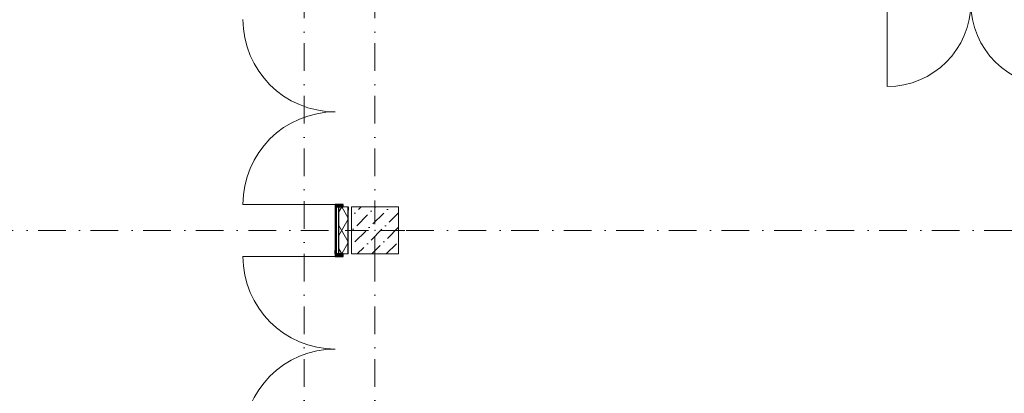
# Model space of a CAD drawing. Header units: millimetres. Extents: x -59761 to 112741, y -57975 to 46221.
# Tile 91 of 256: x -13080 to -523, y 6926 to 11683. Entities that reach past the tile are written whole.
import ezdxf

# ---------------------------------------------------------------- set-up
doc = ezdxf.new("R2010")
doc.units = ezdxf.units.MM
doc.linetypes.add('Wipeout_Contour', pattern=[1000, 0, -1000])
doc.linetypes.add('Штрихпунктирная', pattern=[670.277762, 352.777767, -176.388884, 0, -141.111112])
for name, color, linetype in [('Конструктив - Колонны', 7, 'Continuous'), ('Конструктив - Стены Внутр сущ.', 7, 'Continuous'), ('Конструктив - Стены наружние фасад', 7, 'Continuous'), ('Элемент Модели - Оси', 2, 'Continuous')]:
    doc.layers.add(name, color=color, linetype=linetype)

msp = doc.modelspace()

# ---------------------------------------------------------------- linework, layer by layer
at = {"layer": 'Конструктив - Стены Внутр сущ.', "color": 7, "linetype": 'Continuous', "lineweight": 15}
msp.add_line((-2018, 11900), (-2018, 10832), dxfattribs=at)
for centre, start, end in [((-2018, 11900), 270, 0), ((118, 11900), 180, 270)]:
    msp.add_arc(centre, 1068, start, end, dxfattribs=at)
at = {"layer": 'Конструктив - Стены наружние фасад', "color": 7, "linetype": 'Continuous', "lineweight": 15}
for centre, start, end in [((-9055, 11688), 180, 270), ((-9055, 6312), 90, 180)]:
    msp.add_arc(centre, 1178, start, end, dxfattribs=at)
at = {"layer": 'Элемент Модели - Оси', "color": 7, "linetype": 'Штрихпунктирная', "lineweight": 15}
for p, q in [((-9450, 38200), (-9450, -55975)), ((-8550, 38200), (-8550, -55975)), ((-57760.58, 9000), (110650, 9000))]:
    msp.add_line(p, q, dxfattribs=at)

# ---------------------------------------------------------------- next in the draw order: wipeouts: each hides what was drawn before it
at = {"color": 254, "linetype": 'Wipeout_Contour', "lineweight": 0, "ltscale": 9857626.138693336}
msp.add_wipeout([(-9010, 9300), (-9010, 8700), (-8890, 8700), (-8890, 9300)], dxfattribs=at).dxf.layer = 'Конструктив - Стены наружние фасад'

# ---------------------------------------------------------------- next in the draw order: hatches: boundary and pattern name
at = {"layer": 'Конструктив - Стены наружние фасад', "linetype": 'Continuous', "lineweight": 5}
h = msp.add_hatch(dxfattribs=at)
h.set_pattern_fill('ИЗОЛЯЦИЯ_02_000D', style=0, pattern_type=2)
h.set_pattern_definition([(60, (-45000, -54000), (-129.9038, 75), []), (120, (-45000, -54000), (129.9038, 75), [])])
h.paths.add_polyline_path([(-9010, 9300), (-9010, 8700), (-8890, 8700), (-8890, 9300)])

# ---------------------------------------------------------------- next in the draw order: linework, layer by layer
at = {"layer": 'Конструктив - Стены наружние фасад', "color": 7, "linetype": 'Continuous', "lineweight": 30}
for p, q in [((-8955, 9300), (-8955, 9332)), ((-8890, 9300), (-8890, 9257)), ((-8890, 9300), (-8890, 9257)), ((-8890, 9300), (-8890, 9257)), ((-8955, 8668), (-8955, 8700)), ((-8890, 8700), (-8890, 8743)), ((-8890, 8700), (-8890, 8743)), ((-8890, 8700), (-8890, 8743))]:
    msp.add_line(p, q, dxfattribs=at)
at = {"layer": 'Конструктив - Стены наружние фасад', "color": 7, "linetype": 'Continuous', "lineweight": 5}
for p, q in [((-8955, 9300), (-8890, 9300)), ((-8955, 9300), (-8890, 9300)), ((-8955, 9300), (-8890, 9300)), ((-8955, 8700), (-8890, 8700)), ((-8955, 8700), (-8890, 8700)), ((-8955, 8700), (-8890, 8700))]:
    msp.add_line(p, q, dxfattribs=at)
at = {"layer": 'Конструктив - Стены наружние фасад', "color": 7, "linetype": 'Continuous', "lineweight": 30, "flags": 128}
msp.add_lwpolyline([(-8890, 8700), (-8890, 9300)], dxfattribs=at)

# ---------------------------------------------------------------- next in the draw order: wipeouts: each hides what was drawn before it
at = {"color": 254, "linetype": 'Wipeout_Contour', "lineweight": 0, "ltscale": 9859215.967169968}
msp.add_wipeout([(-8850, 8700), (-8250, 8700), (-8250, 9300), (-8850, 9300)], dxfattribs=at).dxf.layer = 'Конструктив - Колонны'
at = {"color": 254, "linetype": 'Wipeout_Contour', "lineweight": 0, "ltscale": 9857238.618504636}
msp.add_wipeout([(-9040, 9300), (-9055, 9300), (-9055, 8700), (-9040, 8700)], dxfattribs=at).dxf.layer = 'Конструктив - Стены наружние фасад'

# ---------------------------------------------------------------- next in the draw order: hatches: boundary and pattern name
at = {"layer": 'Конструктив - Колонны', "linetype": 'Continuous', "lineweight": 15}
h = msp.add_hatch(dxfattribs=at)
h.set_pattern_fill('БЕТОН_01_000D', style=0, pattern_type=2)
h.set_pattern_definition([(45, (-45000, -54000), (-183.8478, 183.8478), [195, -65, 0, -65]), (45, (-44977.02, -53793.17), (-183.8478, 183.8478), [195, -65, 0, -65])])
h.paths.add_polyline_path([(-8850, 8700), (-8250, 8700), (-8250, 9300), (-8850, 9300)])
at = {"layer": 'Конструктив - Стены наружние фасад', "linetype": 'Continuous', "lineweight": 0}
for points in [[(-8955, 9300), (-8955, 9332), (-9055, 9332), (-9055, 9300)], [(-9055, 8700), (-9055, 8668), (-8955, 8668), (-8955, 8700)]]:
    msp.add_hatch(color=255, dxfattribs=at).paths.add_polyline_path(points)
at = {"layer": 'Конструктив - Стены наружние фасад', "linetype": 'Continuous', "lineweight": 5}
h = msp.add_hatch(dxfattribs=at)
h.set_pattern_fill('МЕТАЛЛ___ТВЕРДЫЙ_СПЛАВ_000D', style=0, pattern_type=2)
h.set_pattern_definition([(45, (-45000, -54000), (-70.71068, 70.71068), [])])
h.paths.add_polyline_path([(-9040, 9300), (-9055, 9300), (-9055, 8700), (-9040, 8700)])

# ---------------------------------------------------------------- next in the draw order: linework, layer by layer
at = {"layer": 'Конструктив - Колонны', "color": 7, "linetype": 'Continuous', "lineweight": 0}
for p, q in [((-8550, 9080), (-8550, 9380)), ((-8630, 9000), (-8930, 9000)), ((-8550, 8920), (-8550, 8620)), ((-8470, 9000), (-8170, 9000))]:
    msp.add_line(p, q, dxfattribs=at)
at = {"layer": 'Конструктив - Колонны', "color": 7, "linetype": 'Continuous', "lineweight": 15, "flags": 128}
msp.add_lwpolyline([(-8850, 8700), (-8250, 8700), (-8250, 9300), (-8850, 9300)], close=True, dxfattribs=at)
at = {"layer": 'Конструктив - Колонны', "color": 7, "linetype": 'Continuous', "lineweight": 0}
msp.add_point((-8550, 9000), dxfattribs=at)
at = {"layer": 'Конструктив - Стены наружние фасад', "color": 7, "linetype": 'Continuous', "lineweight": 15}
for p, q in [((-9055, 9332), (-10233, 9332)), ((-9055, 8668), (-10233, 8668))]:
    msp.add_line(p, q, dxfattribs=at)
at = {"layer": 'Конструктив - Стены наружние фасад', "color": 7, "linetype": 'Continuous', "lineweight": 30}
for p, q in [((-8955, 9332), (-9055, 9332)), ((-9055, 9332), (-9055, 9300)), ((-9055, 9300), (-9055, 9257)), ((-9055, 9300), (-8955, 9300)), ((-9055, 9300), (-9055, 9257)), ((-9055, 9300), (-9055, 9257)), ((-9040, 8700), (-9040, 9300)), ((-9040, 9300), (-9010, 9300)), ((-9040, 9300), (-9010, 9300)), ((-9040, 9300), (-9010, 9300)), ((-9010, 8700), (-9010, 9300)), ((-9055, 8700), (-9055, 8743)), ((-9055, 8700), (-9055, 8743)), ((-9055, 8700), (-9055, 8743)), ((-9055, 8700), (-9055, 8668)), ((-8955, 8700), (-9055, 8700)), ((-9055, 8668), (-8955, 8668)), ((-9040, 8700), (-9010, 8700)), ((-9040, 8700), (-9010, 8700)), ((-9040, 8700), (-9010, 8700))]:
    msp.add_line(p, q, dxfattribs=at)
at = {"layer": 'Конструктив - Стены наружние фасад', "color": 214, "linetype": 'Continuous', "lineweight": 15}
for p, q in [((-9055, 9300), (-9040, 9300)), ((-9055, 9300), (-9040, 9300)), ((-9055, 9300), (-9040, 9300)), ((-9055, 8700), (-9040, 8700)), ((-9055, 8700), (-9040, 8700)), ((-9055, 8700), (-9040, 8700))]:
    msp.add_line(p, q, dxfattribs=at)
at = {"layer": 'Конструктив - Стены наружние фасад', "color": 7, "linetype": 'Continuous', "lineweight": 5}
for p, q in [((-9010, 9300), (-8955, 9300)), ((-9010, 9300), (-8955, 9300)), ((-9010, 9300), (-8955, 9300)), ((-9010, 8700), (-8955, 8700)), ((-9010, 8700), (-8955, 8700)), ((-9010, 8700), (-8955, 8700))]:
    msp.add_line(p, q, dxfattribs=at)
at = {"layer": 'Конструктив - Стены наружние фасад', "color": 7, "linetype": 'Continuous', "lineweight": 30, "flags": 128}
msp.add_lwpolyline([(-9055, 9300), (-9055, 8700)], dxfattribs=at)
at = {"layer": 'Конструктив - Стены наружние фасад', "color": 7, "linetype": 'Continuous', "lineweight": 15}
for centre, start, end in [((-9055, 9332), 90, 180), ((-9055, 8668), 180, 270)]:
    msp.add_arc(centre, 1178, start, end, dxfattribs=at)

doc.saveas('drawing.dxf')
